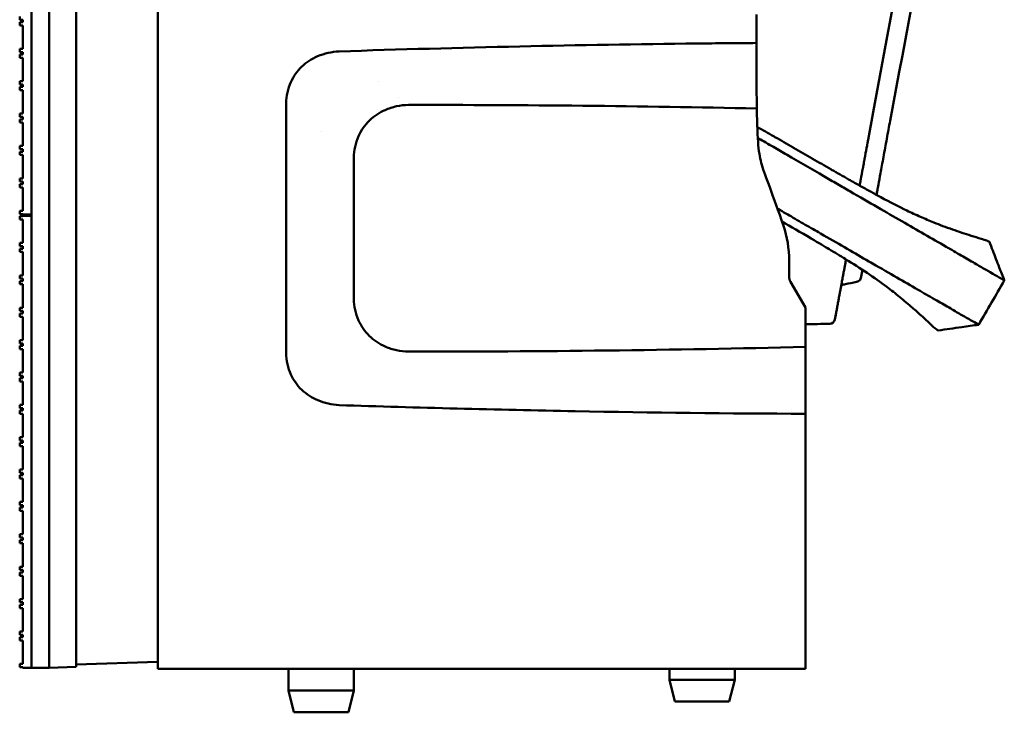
# Model space of a CAD drawing. Header units: millimetres. Extents: x 0 to 2100, y 0 to 1485.
# Tile 84 of 256: x 1235 to 1326, y 625 to 689. Entities that reach past the tile are written whole.
import ezdxf

# ---------------------------------------------------------------- set-up
doc = ezdxf.new("R2010")
doc.units = ezdxf.units.MM
doc.header["$LTSCALE"] = 5
doc.layers.add('Sichtbar (ISO)', color=7, linetype='Continuous', lineweight=50)

msp = doc.modelspace()

# ---------------------------------------------------------------- linework, layer by layer
at = {"layer": 'Sichtbar (ISO)'}
for p, q in [((1248.1419, 629.3597), (1248.1419, 1129.3597)), ((1236.5419, 629.4597), (1236.5419, 879.2597)), ((1238.1419, 879.2597), (1238.1419, 629.4597)), ((1238.1419, 629.4597), (1238.1419, 879.2597)), ((1240.6419, 879.1724), (1240.6419, 629.547)), ((1236.5419, 671.1097), (1236.5419, 712.6597)), ((1235.4419, 689.3257), (1235.4419, 689.0257)), ((1235.4419, 689.0257), (1235.7419, 689.0257)), ((1235.7419, 688.7997), (1235.4419, 688.7997)), ((1235.4419, 688.7997), (1235.4419, 688.4997)), ((1235.4419, 688.4997), (1235.7419, 688.4997)), ((1235.7419, 688.7997), (1235.7419, 689.0257)), ((1235.7419, 686.3497), (1235.7419, 688.4997)), ((1235.7419, 686.3497), (1235.4419, 686.3497)), ((1235.4419, 686.3497), (1235.4419, 686.0497)), ((1235.4419, 686.0497), (1235.7419, 686.0497)), ((1235.7419, 685.8237), (1235.4419, 685.8237)), ((1235.4419, 685.8237), (1235.4419, 685.5237)), ((1235.7419, 685.8237), (1235.7419, 686.0497)), ((1235.4419, 685.5237), (1235.7419, 685.5237)), ((1235.7419, 683.3737), (1235.7419, 685.5237)), ((1235.7419, 683.3737), (1235.4419, 683.3737)), ((1235.4419, 683.3737), (1235.4419, 683.0737)), ((1235.4419, 683.0737), (1235.7419, 683.0737)), ((1235.7419, 682.8477), (1235.7419, 683.0737)), ((1268.3687, 683.3597), (1268.3665, 683.3597)), ((1235.7419, 682.8477), (1235.4419, 682.8477)), ((1235.4419, 682.8477), (1235.4419, 682.5477)), ((1235.4419, 682.5477), (1235.7419, 682.5477)), ((1235.7419, 680.3977), (1235.7419, 682.5477)), ((1259.9193, 681.3367), (1259.9193, 658.3826)), ((1235.7419, 680.3977), (1235.4419, 680.3977)), ((1235.4419, 680.3977), (1235.4419, 680.0977)), ((1235.4419, 680.0977), (1235.7419, 680.0977)), ((1235.7419, 679.8717), (1235.4419, 679.8717)), ((1235.4419, 679.8717), (1235.4419, 679.5717)), ((1235.4419, 679.5717), (1235.7419, 679.5717)), ((1235.7419, 679.8717), (1235.7419, 680.0977)), ((1235.7419, 677.4217), (1235.7419, 679.5717)), ((1263.142, 678.7597), (1263.142, 678.7608)), ((1263.1424, 678.7597), (1263.1424, 678.7608)), ((1235.7419, 677.4217), (1235.4419, 677.4217)), ((1235.4419, 677.4217), (1235.4419, 677.1217)), ((1235.4419, 677.1217), (1235.7419, 677.1217)), ((1235.7419, 676.8957), (1235.4419, 676.8957)), ((1235.4419, 676.8957), (1235.4419, 676.5957)), ((1235.7419, 676.8957), (1235.7419, 677.1217)), ((1235.4419, 676.5957), (1235.7419, 676.5957)), ((1235.7419, 674.4457), (1235.7419, 676.5957)), ((1266.1424, 663.3597), (1266.1424, 676.3596)), ((1235.7419, 674.4457), (1235.4419, 674.4457)), ((1235.4419, 674.4457), (1235.4419, 674.1457)), ((1235.4419, 674.1457), (1235.7419, 674.1457)), ((1235.7419, 673.9197), (1235.7419, 674.1457)), ((1235.7419, 673.9197), (1235.4419, 673.9197)), ((1235.4419, 673.9197), (1235.4419, 673.6197)), ((1235.4419, 673.6197), (1235.7419, 673.6197)), ((1235.7419, 671.4697), (1235.7419, 673.6197)), ((1235.7419, 671.4697), (1235.4419, 671.4697)), ((1235.4419, 671.4697), (1235.4419, 671.1697)), ((1235.4419, 671.1697), (1235.7419, 671.1697)), ((1235.7419, 670.9577), (1235.4419, 670.9577)), ((1235.4419, 670.9577), (1235.4419, 670.6577)), ((1235.4419, 670.6577), (1235.7419, 670.6577)), ((1235.7419, 671.1097), (1235.7419, 671.1697)), ((1236.5419, 671.1097), (1235.7419, 671.1097)), ((1235.7419, 670.9577), (1235.7419, 671.0097)), ((1236.5419, 671.0097), (1235.7419, 671.0097)), ((1235.7419, 668.5077), (1235.7419, 670.6577)), ((1236.5419, 629.4597), (1236.5419, 671.0097)), ((1235.7419, 668.5077), (1235.4419, 668.5077)), ((1235.4419, 668.5077), (1235.4419, 668.2077)), ((1235.4419, 668.2077), (1235.7419, 668.2077)), ((1235.7419, 667.9817), (1235.4419, 667.9817)), ((1235.4419, 667.9817), (1235.4419, 667.6817)), ((1235.7419, 667.9817), (1235.7419, 668.2077)), ((1235.4419, 667.6817), (1235.7419, 667.6817)), ((1235.7419, 665.5317), (1235.7419, 667.6817)), ((1306.1424, 666.8911), (1306.1424, 665.4455)), ((1235.7419, 665.5317), (1235.4419, 665.5317)), ((1235.4419, 665.5317), (1235.4419, 665.2317)), ((1235.4419, 665.2317), (1235.7419, 665.2317)), ((1235.7419, 665.0057), (1235.4419, 665.0057)), ((1235.4419, 665.0057), (1235.4419, 664.7057)), ((1235.7419, 665.0057), (1235.7419, 665.2317)), ((1235.4419, 664.7057), (1235.7419, 664.7057)), ((1235.7419, 662.5557), (1235.7419, 664.7057)), ((1306.2764, 664.9455), (1307.6424, 662.5795)), ((1235.7419, 662.5557), (1235.4419, 662.5557)), ((1235.4419, 662.5557), (1235.4419, 662.2557)), ((1307.6424, 662.5795), (1307.6424, 658.9556)), ((1235.4419, 662.2557), (1235.7419, 662.2557)), ((1235.7419, 662.0297), (1235.4419, 662.0297)), ((1235.4419, 662.0297), (1235.4419, 661.7297)), ((1235.4419, 661.7297), (1235.7419, 661.7297)), ((1235.7419, 662.0297), (1235.7419, 662.2557)), ((1235.7419, 659.5797), (1235.7419, 661.7297)), ((1310.353, 661.4835), (1310.4374, 661.9343)), ((1235.7419, 659.5797), (1235.4419, 659.5797)), ((1235.4419, 659.5797), (1235.4419, 659.2797)), ((1235.4419, 659.2797), (1235.7419, 659.2797)), ((1235.7419, 659.0537), (1235.4419, 659.0537)), ((1235.4419, 659.0537), (1235.4419, 658.7537)), ((1235.4419, 658.7537), (1235.7419, 658.7537)), ((1235.7419, 659.0537), (1235.7419, 659.2797)), ((1235.7419, 656.6037), (1235.7419, 658.7537)), ((1307.6424, 652.8029), (1307.6424, 658.9555)), ((1235.7419, 656.6037), (1235.4419, 656.6037)), ((1235.4419, 656.6037), (1235.4419, 656.3037)), ((1235.4419, 656.3037), (1235.7419, 656.3037)), ((1235.7419, 656.0777), (1235.4419, 656.0777)), ((1235.4419, 656.0777), (1235.4419, 655.7777)), ((1235.7419, 656.0777), (1235.7419, 656.3037)), ((1235.4419, 655.7777), (1235.7419, 655.7777)), ((1235.7419, 653.6277), (1235.7419, 655.7777)), ((1235.7419, 653.6277), (1235.4419, 653.6277)), ((1235.4419, 653.6277), (1235.4419, 653.3277)), ((1235.4419, 653.3277), (1235.7419, 653.3277)), ((1235.7419, 653.1017), (1235.7419, 653.3277)), ((1235.7419, 653.1017), (1235.4419, 653.1017)), ((1235.4419, 653.1017), (1235.4419, 652.8017)), ((1235.4419, 652.8017), (1235.7419, 652.8017)), ((1235.7419, 650.6517), (1235.7419, 652.8017)), ((1307.6424, 652.8029), (1307.6424, 629.3597)), ((1235.7419, 650.6517), (1235.4419, 650.6517)), ((1235.4419, 650.6517), (1235.4419, 650.3517)), ((1235.4419, 650.3517), (1235.7419, 650.3517)), ((1235.7419, 650.1257), (1235.4419, 650.1257)), ((1235.4419, 650.1257), (1235.4419, 649.8257)), ((1235.4419, 649.8257), (1235.7419, 649.8257)), ((1235.7419, 650.1257), (1235.7419, 650.3517)), ((1235.7419, 647.6757), (1235.7419, 649.8257)), ((1235.7419, 647.6757), (1235.4419, 647.6757)), ((1235.4419, 647.6757), (1235.4419, 647.3757)), ((1235.4419, 647.3757), (1235.7419, 647.3757)), ((1235.7419, 647.1497), (1235.4419, 647.1497)), ((1235.4419, 647.1497), (1235.4419, 646.8497)), ((1235.7419, 647.1497), (1235.7419, 647.3757)), ((1235.4419, 646.8497), (1235.7419, 646.8497)), ((1235.7419, 644.6997), (1235.7419, 646.8497)), ((1235.7419, 644.6997), (1235.4419, 644.6997)), ((1235.4419, 644.6997), (1235.4419, 644.3997)), ((1235.4419, 644.3997), (1235.7419, 644.3997)), ((1235.7419, 644.1737), (1235.4419, 644.1737)), ((1235.4419, 644.1737), (1235.4419, 643.8737)), ((1235.7419, 644.1737), (1235.7419, 644.3997)), ((1235.4419, 643.8737), (1235.7419, 643.8737)), ((1235.7419, 641.7237), (1235.7419, 643.8737)), ((1235.7419, 641.7237), (1235.4419, 641.7237)), ((1235.4419, 641.7237), (1235.4419, 641.4237)), ((1235.4419, 641.4237), (1235.7419, 641.4237)), ((1235.7419, 641.1977), (1235.4419, 641.1977)), ((1235.4419, 641.1977), (1235.4419, 640.8977)), ((1235.4419, 640.8977), (1235.7419, 640.8977)), ((1235.7419, 641.1977), (1235.7419, 641.4237)), ((1235.7419, 638.7477), (1235.7419, 640.8977)), ((1235.7419, 638.7477), (1235.4419, 638.7477)), ((1235.4419, 638.7477), (1235.4419, 638.4477)), ((1235.4419, 638.4477), (1235.7419, 638.4477)), ((1235.7419, 638.2217), (1235.4419, 638.2217)), ((1235.4419, 638.2217), (1235.4419, 637.9217)), ((1235.4419, 637.9217), (1235.7419, 637.9217)), ((1235.7419, 638.2217), (1235.7419, 638.4477)), ((1235.7419, 635.7717), (1235.7419, 637.9217)), ((1235.7419, 635.7717), (1235.4419, 635.7717)), ((1235.4419, 635.7717), (1235.4419, 635.4717)), ((1235.4419, 635.4717), (1235.7419, 635.4717)), ((1235.7419, 635.2457), (1235.4419, 635.2457)), ((1235.4419, 635.2457), (1235.4419, 634.9457)), ((1235.7419, 635.2457), (1235.7419, 635.4717)), ((1235.4419, 634.9457), (1235.7419, 634.9457)), ((1235.7419, 632.7957), (1235.7419, 634.9457)), ((1235.7419, 632.7957), (1235.4419, 632.7957)), ((1235.4419, 632.7957), (1235.4419, 632.4957)), ((1235.4419, 632.4957), (1235.7419, 632.4957)), ((1235.7419, 632.2697), (1235.7419, 632.4957)), ((1235.7419, 632.2697), (1235.4419, 632.2697)), ((1235.4419, 632.2697), (1235.4419, 631.9697)), ((1235.4419, 631.9697), (1235.7419, 631.9697)), ((1235.7419, 629.8197), (1235.7419, 631.9697)), ((1235.7419, 629.8197), (1235.4419, 629.8197)), ((1235.4419, 629.8197), (1235.4419, 629.5197)), ((1248.1419, 630.009), (1240.6419, 629.7471)), ((1240.6421, 629.547), (1240.6421, 629.7471)), ((1235.4419, 629.5197), (1235.7419, 629.5197)), ((1235.7419, 629.4597), (1235.7419, 629.5197)), ((1236.5419, 629.4597), (1235.7419, 629.4597)), ((1238.1419, 629.4597), (1236.5419, 629.4597)), ((1238.1419, 629.4597), (1240.6419, 629.547)), ((1240.6421, 629.547), (1240.6419, 629.547)), ((1248.1419, 629.3597), (1307.6424, 629.3597)), ((1260.1424, 629.3597), (1260.1424, 627.3597)), ((1266.1424, 629.3597), (1266.1424, 627.3597)), ((1295.1424, 629.3597), (1295.1424, 628.3597)), ((1301.1424, 629.3597), (1301.1424, 628.3597)), ((1295.1424, 628.3597), (1301.1424, 628.3597)), ((1295.6424, 626.3597), (1295.1424, 628.3597)), ((1300.6424, 626.3597), (1301.1424, 628.3597)), ((1260.1424, 627.3597), (1266.1424, 627.3597)), ((1260.6424, 625.3597), (1260.1424, 627.3597)), ((1265.6424, 625.3597), (1266.1424, 627.3597)), ((1295.6424, 626.3597), (1300.6424, 626.3597)), ((1260.6424, 625.3597), (1265.6424, 625.3597))]:
    msp.add_line(p, q, dxfattribs=at)
for centre, radius, start, end in [((1296.1424, 666.8911), 10, 0, 18.666884), ((1307.1424, 665.4455), 1, 180, 210), ((1309.8615, 661.5756), 0.5, 271.10293, 349.38518), ((1309.946, 662.0264), 0.5, 349.383721, 354.947404)]:
    msp.add_arc(centre, radius, start, end, dxfattribs=at)
for centre, major_axis, ratio, start_param, end_param in [((1312.8552, -709.23), (-0.0079, 1396.1564), 0.9993908, 0.0069551, 0.0108722), ((1314.9278, 679.8418), (0.4915, -0.0921), 0.2304253, 0.0000141, 0.0002481), ((1313.7601, 673.4516), (0.4916, -0.0915), 0.9610976, 6.2549312, 6.2831793)]:
    msp.add_ellipse(centre, major_axis=major_axis, ratio=ratio, start_param=start_param, end_param=end_param, dxfattribs=at)
for points in [[(1324.4746, 727.6467), (1321.5093, 711.6746), (1318.4121, 695.7186), (1315.4192, 679.7497)], [(1324.4746, 727.6467), (1321.5093, 711.6746), (1318.4121, 695.7186), (1315.4192, 679.7497)], [(1315.845, 691.2479), (1315.0424, 686.873), (1314.2368, 682.4938), (1313.4024, 678.0037)], [(1270.2943, 681.8759), (1270.2936, 681.8758), (1270.2929, 681.8757), (1270.2922, 681.8756)], [(1303.3296, 678.1244), (1303.306, 678.1381), (1303.2824, 678.1519), (1303.2588, 678.1656)], [(1312.7358, 665.3084), (1312.758, 665.4116), (1312.8022, 665.6174), (1312.8463, 665.8224), (1312.8683, 665.9247)], [(1312.8793, 666.0385), (1312.88, 666.0003), (1312.8763, 665.962), (1312.8683, 665.9247)], [(1325.9138, 665.0692), (1325.1409, 663.7029), (1324.3437, 662.3507), (1323.5605, 660.9903)], [(1325.9138, 665.0691), (1325.9142, 665.0699), (1325.8884, 665.0862), (1325.8384, 665.1153)], [(1310.4762, 662.1562), (1310.4487, 662.0075), (1310.4024, 661.7572), (1310.3617, 661.5349), (1310.3527, 661.4835), (1310.353, 661.4835)], [(1309.8711, 661.0757), (1309.1282, 661.0614), (1308.3853, 661.0474), (1307.6424, 661.0336)], [(1319.8178, 660.4623), (1319.8279, 660.4572), (1319.8353, 660.455), (1319.8399, 660.4557)], [(1322.0137, 660.7766), (1321.2831, 660.672), (1320.5587, 660.5647), (1319.8399, 660.4557)], [(1323.5604, 660.9902), (1323.0413, 660.9216), (1322.5248, 660.85), (1322.0125, 660.7766)]]:
    msp.add_open_spline(points, degree=3, dxfattribs=at)
for points, knots in [([(1303.1424, 689.5102), (1303.1424, 689.076), (1303.1424, 688.6408), (1303.1425, 688.2045), (1303.1425, 687.7682), (1303.1427, 687.3309), (1303.1429, 686.8926)], [0, 0, 0, 0, 0.5, 0.5, 0.5, 1, 1, 1, 1]), ([(1297.6775, 686.8438), (1292.2487, 686.7847), (1286.8186, 686.6943), (1275.8567, 686.4523), (1270.3216, 686.2995), (1264.7891, 686.1181)], [-3.2916175, -3.2916175, -3.2916175, -3.2916175, -1.6618967, -1.6618967, -0.0002585, -0.0002585, -0.0002585, -0.0002585]), ([(1303.1491, 683.6601), (1303.147, 684.1848), (1303.1456, 684.7201), (1303.1438, 685.7916), (1303.1432, 686.3445), (1303.1429, 686.8926)], [-0.37571812, -0.37571812, -0.37571812, -0.37571812, -0.19142213, -0.19142213, -0.000001, -0.000001, -0.000001, -0.000001]), ([(1264.7893, 686.1136), (1264.1116, 686.0878), (1263.4366, 685.9362), (1262.2748, 685.4332), (1261.7726, 685.1093), (1260.9325, 684.2981), (1260.5984, 683.8176), (1260.2191, 682.9871), (1260.1117, 682.6669), (1259.9653, 682.01), (1259.9265, 681.6736), (1259.924, 681.3366)], [0.00020067, 0.00020067, 0.00020067, 0.00020067, 0.20376198, 0.20376198, 0.38069892, 0.38069892, 0.55509356, 0.55509356, 0.65663808, 0.65663808, 0.75846857, 0.75846857, 0.75846857, 0.75846857]), ([(1303.1491, 683.6601), (1303.1509, 683.1969), (1303.1535, 682.7227), (1303.1607, 681.801), (1303.1655, 681.327), (1303.1724, 680.8677)], [-0.32357572, -0.32357572, -0.32357572, -0.32357572, -0.1608847, -0.1608847, -0.00000119, -0.00000119, -0.00000119, -0.00000119]), ([(1266.1477, 676.3596), (1266.1505, 676.6956), (1266.1889, 677.0311), (1266.3329, 677.6875), (1266.4385, 678.0082), (1266.8138, 678.8474), (1267.1463, 679.3359), (1268.0181, 680.1981), (1268.5337, 680.5146), (1269.3581, 680.8795), (1269.7101, 680.9933), (1270.4313, 681.149), (1270.8017, 681.1906), (1271.172, 681.1939)], [-0.69510849, -0.69510849, -0.69510849, -0.69510849, -0.61129841, -0.61129841, -0.52751239, -0.52751239, -0.38200959, -0.38200959, -0.22168195, -0.22168195, -0.11137581, -0.11137581, -0.00021828, -0.00021828, -0.00021828, -0.00021828]), ([(1271.172, 681.1989), (1276.5054, 681.2016), (1281.8399, 681.1764), (1292.5062, 681.067), (1297.8402, 680.9829), (1303.1724, 680.8677)], [0.0002294, 0.0002294, 0.0002294, 0.0002294, 1.6007921, 1.6007921, 3.2013743, 3.2013743, 3.2013743, 3.2013743]), ([(1303.1724, 680.8677), (1303.2188, 677.7742), (1303.3367, 676.702), (1303.9422, 674.6574), (1304.6777, 672.8701), (1305.6163, 670.0918)], [0.0000034, 0.0000034, 0.0000034, 0.0000034, 0.9281484, 0.9281484, 1.8712992, 1.8712992, 1.8712992, 1.8712992]), ([(1315.4193, 679.7497), (1315.3181, 679.21), (1315.2142, 678.6431), (1315.0099, 677.5188), (1314.9068, 676.9476), (1314.7138, 675.8783), (1314.6222, 675.3702), (1314.4682, 674.5215), (1314.4021, 674.1612), (1314.3076, 673.6566), (1314.2736, 673.4785), (1314.2516, 673.3601)], [0, 0, 0, 0, 0.16929008, 0.16929008, 0.34383106, 0.34383106, 0.52196007, 0.52196007, 0.69063001, 0.69063001, 0.82354394, 0.82354394, 0.82354394, 0.82354394]), ([(1303.2117, 679.1798), (1303.7137, 678.8915), (1304.2139, 678.6043), (1304.7209, 678.3134), (1304.7586, 678.2918), (1304.7964, 678.2701), (1304.8339, 678.2486)], [0.14769834, 0.14769834, 0.14769834, 0.14769834, 0.94091621, 0.94091621, 0.94091621, 0.99999996, 0.99999996, 0.99999996, 0.99999996]), ([(1305.9497, 676.6044), (1305.5326, 676.8479), (1305.1139, 677.0904), (1304.2394, 677.5965), (1303.7836, 677.8601), (1303.3296, 678.1244)], [-0.30278172, -0.30278172, -0.30278172, -0.30278172, -0.15773244, -0.15773244, -0.000001, -0.000001, -0.000001, -0.000001]), ([(1304.8336, 678.248), (1305.3896, 677.9248), (1305.949, 677.6053), (1306.5097, 677.283), (1306.5213, 677.2763), (1306.5329, 677.2696), (1306.5445, 677.2629), (1307.1169, 676.9338), (1307.6904, 676.6017), (1308.2632, 676.2707), (1308.2728, 676.2652), (1308.2823, 676.2597), (1308.2919, 676.2542), (1308.8551, 675.9288), (1309.4175, 675.6048), (1309.9681, 675.2889), (1309.9935, 675.2743), (1310.019, 675.2597), (1310.0444, 675.2451), (1310.5778, 674.9392), (1311.0994, 674.641), (1311.6028, 674.3565), (1311.7895, 674.2509), (1311.9738, 674.1471), (1312.1559, 674.045), (1312.4881, 673.8587), (1312.8126, 673.6779), (1313.1318, 673.5007), (1313.4541, 673.3217), (1313.7702, 673.1469), (1314.0819, 672.9774), (1314.2482, 672.8869), (1314.4133, 672.7979), (1314.5767, 672.711)], [0, 0, 0, 0, 0.16328266, 0.16328266, 0.16328266, 0.16666667, 0.16666667, 0.16666667, 0.33333333, 0.33333333, 0.33333333, 0.33611559, 0.33611559, 0.33611559, 0.5, 0.5, 0.5, 0.5075866, 0.5075866, 0.5075866, 0.66666667, 0.66666667, 0.66666667, 0.72567305, 0.72567305, 0.72567305, 0.83333333, 0.83333333, 0.83333333, 0.94200891, 0.94200891, 0.94200891, 0.99999739, 0.99999739, 0.99999739, 0.99999739]), ([(1313.4024, 678.0037), (1313.3792, 677.879), (1313.356, 677.754), (1313.3328, 677.6291), (1313.3277, 677.6016), (1313.3226, 677.5741), (1313.3175, 677.5467), (1313.2939, 677.4199), (1313.2704, 677.2935), (1313.2464, 677.1641), (1313.2416, 677.1384), (1313.2368, 677.1125), (1313.232, 677.0864), (1313.2071, 676.9529), (1313.1816, 676.8153), (1313.1548, 676.671), (1313.1502, 676.6459), (1313.1455, 676.6206), (1313.1407, 676.5951), (1313.1129, 676.4453), (1313.0837, 676.2881), (1313.0536, 676.1255), (1313.0491, 676.1012), (1313.0446, 676.0768), (1313.04, 676.0523), (1313.0089, 675.8847), (1312.9769, 675.7118), (1312.9455, 675.5424), (1312.9415, 675.5211), (1312.9376, 675.4998), (1312.9337, 675.4786), (1312.9019, 675.3071), (1312.871, 675.1403), (1312.8422, 674.9846), (1312.8392, 674.9682), (1312.8361, 674.9518), (1312.8331, 674.9356), (1312.8043, 674.7798), (1312.7778, 674.6363), (1312.7525, 674.4998), (1312.7503, 674.4878), (1312.7481, 674.4759), (1312.7459, 674.4641), (1312.7204, 674.3261), (1312.6962, 674.195), (1312.6717, 674.0623), (1312.67, 674.0534), (1312.6684, 674.0445), (1312.6668, 674.0357), (1312.6513, 673.952), (1312.6357, 673.8674), (1312.6205, 673.7852)], [0, 0, 0, 0, 0.01672507, 0.01672507, 0.01672507, 0.02040816, 0.02040816, 0.02040816, 0.03742921, 0.03742921, 0.03742921, 0.04081633, 0.04081633, 0.04081633, 0.05819746, 0.05819746, 0.05819746, 0.06122449, 0.06122449, 0.06122449, 0.07898093, 0.07898093, 0.07898093, 0.08163265, 0.08163265, 0.08163265, 0.099761, 0.099761, 0.099761, 0.10204082, 0.10204082, 0.10204082, 0.12049739, 0.12049739, 0.12049739, 0.12244898, 0.12244898, 0.12244898, 0.14121235, 0.14121235, 0.14121235, 0.14285714, 0.14285714, 0.14285714, 0.16198791, 0.16198791, 0.16198791, 0.16326531, 0.16326531, 0.16326531, 0.17530977, 0.17530977, 0.17530977, 0.17530977]), ([(1311.7289, 673.2596), (1311.3473, 673.4795), (1310.9557, 673.7071), (1310.1551, 674.1705), (1309.7483, 674.4054), (1308.2252, 675.2851), (1307.0765, 675.9465), (1305.9497, 676.6044)], [0.00007322, 0.00007322, 0.00007322, 0.00007322, 0.14562582, 0.14562582, 0.29071026, 0.29071026, 0.68290646, 0.68290646, 0.68290646, 0.68290646]), ([(1320.5626, 668.1638), (1319.9102, 668.5396), (1319.2443, 668.9207), (1317.891, 669.7018), (1317.2073, 670.1001), (1315.787, 670.9205), (1315.0477, 671.3437), (1313.4709, 672.2542), (1312.6334, 672.7384), (1311.7289, 673.2596)], [-1.3680842, -1.3680842, -1.3680842, -1.3680842, -1.0235505, -1.0235505, -0.6848765, -0.6848765, -0.345045, -0.345045, -0.0000871, -0.0000871, -0.0000871, -0.0000871]), ([(1314.1686, 672.9302), (1314.1716, 672.945), (1314.1868, 673.0226), (1314.2144, 673.1639), (1314.2377, 673.2863), (1314.2489, 673.3468)], [0.91054268, 0.91054268, 0.91054268, 0.91054268, 0.92, 0.96, 0.999999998, 0.999999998, 0.999999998, 0.999999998]), ([(1314.2489, 673.3468), (1314.2408, 673.3032), (1314.2324, 673.2586), (1314.2237, 673.213), (1314.2217, 673.2027), (1314.2197, 673.1924), (1314.2177, 673.182), (1314.2087, 673.1349), (1314.1993, 673.0867), (1314.1898, 673.0378), (1314.1879, 673.0281), (1314.1859, 673.0183), (1314.184, 673.0086), (1314.1789, 672.9826), (1314.1738, 672.9565), (1314.1686, 672.9302)], [0, 0, 0, 0, 0.031383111, 0.031383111, 0.031383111, 0.038461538, 0.038461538, 0.038461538, 0.070534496, 0.070534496, 0.070534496, 0.076923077, 0.076923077, 0.076923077, 0.093886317, 0.093886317, 0.093886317, 0.093886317]), ([(1314.5779, 672.7093), (1315.4057, 672.2616), (1316.2301, 671.8388), (1317.3763, 671.2874), (1317.789, 671.0966), (1318.6165, 670.7299), (1319.0294, 670.5549), (1319.4417, 670.3883)], [-0.74838067, -0.74838067, -0.74838067, -0.74838067, -0.40188223, -0.40188223, -0.20171949, -0.20171949, -0.00022497, -0.00022497, -0.00022497, -0.00022497]), ([(1306.5202, 670.8277), (1306.0681, 671.0897), (1305.612, 671.3538), (1305.1273, 671.6339), (1305.0995, 671.65), (1305.0716, 671.6661)], [-0.34227153, -0.34227153, -0.34227153, -0.34227153, -0.18373923, -0.18373923, -0.17407961, -0.17407961, -0.17407961, -0.17407961]), ([(1305.4841, 670.4809), (1306.2737, 670.0239), (1307.2014, 669.4859), (1308.8614, 668.5107), (1309.4099, 668.1847), (1310.3382, 667.6288), (1310.8436, 667.3225), (1311.3044, 667.039)], [-0.63650332, -0.63650332, -0.63650332, -0.63650332, -0.38506573, -0.38506573, -0.21105939, -0.21105939, -0.00000429, -0.00000429, -0.00000429, -0.00000429]), ([(1309.3432, 669.1994), (1308.9063, 669.4533), (1308.4545, 669.7135), (1307.5086, 670.2575), (1307.0162, 670.5403), (1306.5202, 670.8277)], [0.00000312, 0.00000312, 0.00000312, 0.00000312, 0.16671016, 0.16671016, 0.34067778, 0.34067778, 0.34067778, 0.34067778]), ([(1319.4417, 670.3883), (1319.9937, 670.1652), (1320.5437, 669.9575), (1321.7245, 669.5434), (1322.2993, 669.3555), (1322.8685, 669.1776)], [0.00022485, 0.00022485, 0.00022485, 0.00022485, 0.26994523, 0.26994523, 0.5269069, 0.5269069, 0.5269069, 0.5269069]), ([(1318.1703, 664.0976), (1316.9923, 664.7874), (1315.669, 665.5419), (1313.8974, 666.5676), (1313.6891, 666.6883), (1312.1776, 667.564), (1310.8322, 668.3339), (1309.3432, 669.1994)], [0.0000432, 0.0000432, 0.0000432, 0.0000432, 0.6233518, 0.6233518, 0.7054889, 0.7054889, 1.2125386, 1.2125386, 1.2125386, 1.2125386]), ([(1322.8685, 669.1776), (1323.1909, 669.0768), (1323.5028, 668.9814), (1323.9783, 668.8317), (1324.1588, 668.7732), (1324.3002, 668.723)], [-0.27257286, -0.27257286, -0.27257286, -0.27257286, -0.11792904, -0.11792904, -0.00000092, -0.00000092, -0.00000092, -0.00000092]), ([(1324.3002, 668.723), (1324.3854, 668.6928), (1324.4487, 668.6673), (1324.5183, 668.6323), (1324.5353, 668.6203), (1324.5391, 668.6115)], [-0.27412264, -0.27412264, -0.27412264, -0.27412264, -0.20303537, -0.20303537, -0.15064263, -0.15064263, -0.15064263, -0.15064263]), ([(1324.5391, 668.6115), (1324.6517, 668.3532), (1324.7467, 668.0796), (1325.0484, 667.2954), (1325.2487, 666.7771), (1325.6044, 665.8623), (1325.759, 665.4663), (1325.9138, 665.0692)], [0, 0, 0, 0, 0.08785613, 0.08785613, 0.25697767, 0.25697767, 0.38533451, 0.38533451, 0.38533451, 0.38533451]), ([(1320.8961, 667.97), (1320.8405, 668.0026), (1320.7849, 668.035), (1320.6738, 668.0997), (1320.6182, 668.1318), (1320.5626, 668.1638)], [-0.058588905, -0.058588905, -0.058588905, -0.058588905, -0.029295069, -0.029295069, -0.000000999, -0.000000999, -0.000000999, -0.000000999]), ([(1324.4044, 665.9402), (1324.2622, 666.0241), (1324.1117, 666.1122), (1323.9528, 666.2046), (1323.794, 666.2969), (1323.6269, 666.3935), (1323.4509, 666.4949), (1323.2749, 666.5963), (1323.09, 666.7025), (1322.8957, 666.814), (1322.7014, 666.9256), (1322.4976, 667.0424), (1322.2849, 667.1647), (1322.0722, 667.2871), (1321.8505, 667.4148), (1321.6188, 667.549), (1321.3871, 667.6832), (1321.1455, 667.8238), (1320.8961, 667.97)], [0, 0, 0, 0, 0.1666667, 0.1666667, 0.1666667, 0.3333333, 0.3333333, 0.3333333, 0.5, 0.5, 0.5, 0.6666667, 0.6666667, 0.6666667, 0.8333333, 0.8333333, 0.8333333, 1, 1, 1, 1]), ([(1311.3721, 666.9973), (1311.3691, 666.9811), (1311.3661, 666.9648), (1311.3631, 666.9483), (1311.3536, 666.8971), (1311.344, 666.8448), (1311.3341, 666.7914), (1311.3258, 666.7464), (1311.3173, 666.7007), (1311.3087, 666.6541), (1311.2988, 666.6003), (1311.2887, 666.5455), (1311.2783, 666.4895), (1311.269, 666.439), (1311.2595, 666.3877), (1311.2498, 666.3353), (1311.2394, 666.279), (1311.2288, 666.2216), (1311.2179, 666.1629), (1311.2075, 666.1064), (1311.1968, 666.0487), (1311.1859, 665.9898), (1311.175, 665.9305), (1311.1638, 665.8699), (1311.1523, 665.8079), (1311.1405, 665.7441), (1311.1284, 665.6787), (1311.116, 665.6115), (1311.1043, 665.5484), (1311.0923, 665.4838), (1311.0801, 665.4174), (1311.0666, 665.3445), (1311.0527, 665.2695), (1311.0384, 665.1922), (1311.0258, 665.1244), (1311.013, 665.0548), (1310.9997, 664.9833), (1310.9842, 664.8993), (1310.9682, 664.8128), (1310.9517, 664.7235), (1310.9381, 664.6503), (1310.9242, 664.5752), (1310.91, 664.4983), (1310.8921, 664.4017), (1310.8737, 664.3021), (1310.8547, 664.1995), (1310.8402, 664.1211), (1310.8253, 664.0409), (1310.8101, 663.959), (1310.7898, 663.849), (1310.7688, 663.7357), (1310.7474, 663.6199), (1310.7319, 663.5365), (1310.7162, 663.4517), (1310.7003, 663.3659), (1310.6775, 663.2425), (1310.6542, 663.1169), (1310.6311, 662.9921), (1310.6158, 662.9095), (1310.6005, 662.8272), (1310.5855, 662.7461), (1310.562, 662.6194), (1310.5391, 662.4956), (1310.5166, 662.3743), (1310.503, 662.3007), (1310.4895, 662.2281), (1310.4762, 662.1562)], [0.78103908, 0.78103908, 0.78103908, 0.78103908, 0.78465171, 0.78465171, 0.78465171, 0.79591837, 0.79591837, 0.79591837, 0.80539738, 0.80539738, 0.80539738, 0.81632653, 0.81632653, 0.81632653, 0.82616531, 0.82616531, 0.82616531, 0.83673469, 0.83673469, 0.83673469, 0.84691455, 0.84691455, 0.84691455, 0.85714286, 0.85714286, 0.85714286, 0.86766587, 0.86766587, 0.86766587, 0.87755102, 0.87755102, 0.87755102, 0.88841907, 0.88841907, 0.88841907, 0.89795918, 0.89795918, 0.89795918, 0.9091673, 0.9091673, 0.9091673, 0.91836735, 0.91836735, 0.91836735, 0.92993439, 0.92993439, 0.92993439, 0.93877551, 0.93877551, 0.93877551, 0.95063837, 0.95063837, 0.95063837, 0.95918367, 0.95918367, 0.95918367, 0.97146218, 0.97146218, 0.97146218, 0.97959184, 0.97959184, 0.97959184, 0.99229956, 0.99229956, 0.99229956, 1, 1, 1, 1]), ([(1311.3044, 667.039), (1311.995, 666.6142), (1312.6773, 666.1778), (1313.933, 665.3322), (1314.5449, 664.8979), (1315.5262, 664.1618), (1315.9252, 663.8506), (1316.7138, 663.2101), (1317.0943, 662.8879), (1317.476, 662.5535)], [-1.0874451, -1.0874451, -1.0874451, -1.0874451, -0.7703854, -0.7703854, -0.4526559, -0.4526559, -0.2277705, -0.2277705, -0.0000058, -0.0000058, -0.0000058, -0.0000058]), ([(1312.8782, 666.039), (1312.8775, 666.0334), (1312.877, 666.0293), (1312.8765, 666.024), (1312.8764, 666.0226), (1312.8764, 666.0226)], [0.301770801, 0.301770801, 0.301770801, 0.301770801, 0.328309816, 0.328309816, 0.349554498, 0.349554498, 0.349554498, 0.349554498]), ([(1324.6198, 665.816), (1324.5852, 665.8354), (1324.55, 665.8555), (1324.5141, 665.8762), (1324.4782, 665.8969), (1324.4416, 665.9182), (1324.4044, 665.9402)], [0, 0, 0, 0, 0.5, 0.5, 0.5, 1, 1, 1, 1]), ([(1312.3422, 664.9226), (1312.4059, 664.935), (1312.4672, 664.9599), (1312.5214, 664.9955), (1312.5756, 665.031), (1312.6228, 665.0773), (1312.6595, 665.1308), (1312.6961, 665.1843), (1312.7222, 665.245), (1312.7358, 665.3084)], [0, 0, 0, 0, 0.3333333, 0.3333333, 0.3333333, 0.6666667, 0.6666667, 0.6666667, 1, 1, 1, 1]), ([(1325.8384, 665.1153), (1325.7997, 665.1377), (1325.747, 665.168), (1325.6157, 665.2444), (1325.5379, 665.2897), (1325.2269, 665.4704), (1324.9384, 665.6373), (1324.6198, 665.816)], [0.000001, 0.000001, 0.000001, 0.000001, 0.07357727, 0.07357727, 0.14673073, 0.14673073, 0.33243834, 0.33243834, 0.33243834, 0.33243834]), ([(1310.9381, 664.65), (1311.0627, 664.6742), (1311.1873, 664.6984), (1311.6553, 664.7893), (1311.9988, 664.8559), (1312.3422, 664.9226)], [0.06688595, 0.06688595, 0.06688595, 0.06688595, 0.1049643, 0.1049643, 0.20992512, 0.20992512, 0.20992512, 0.20992512]), ([(1320.9908, 662.4769), (1320.5756, 662.7227), (1320.1454, 662.9672), (1319.1964, 663.5063), (1318.6808, 663.7987), (1318.1703, 664.0976)], [0.000001, 0.000001, 0.000001, 0.000001, 0.22487873, 0.22487873, 0.49062251, 0.49062251, 0.49062251, 0.49062251]), ([(1271.1725, 658.5255), (1270.8037, 658.5287), (1270.435, 658.5699), (1269.7166, 658.7243), (1269.3659, 658.8372), (1268.492, 659.222), (1267.9906, 659.5505), (1267.1533, 660.3746), (1266.8199, 660.862), (1266.4419, 661.7017), (1266.3351, 662.0241), (1266.1894, 662.6842), (1266.1505, 663.0217), (1266.1477, 663.3597)], [-0.77704853, -0.77704853, -0.77704853, -0.77704853, -0.6658689, -0.6658689, -0.55552539, -0.55552539, -0.3779326, -0.3779326, -0.20302072, -0.20302072, -0.10163421, -0.10163421, -0.00021633, -0.00021633, -0.00021633, -0.00021633]), ([(1317.476, 662.5535), (1317.7399, 662.3223), (1318.0032, 662.086), (1318.4765, 661.6546), (1318.6857, 661.4614), (1318.8854, 661.2764)], [0.00002148, 0.00002148, 0.00002148, 0.00002148, 0.15753894, 0.15753894, 0.28881402, 0.28881402, 0.28881402, 0.28881402]), ([(1322.012, 661.8783), (1321.8512, 661.9682), (1321.6897, 662.0623), (1321.3504, 662.2627), (1321.1725, 662.3693), (1320.9908, 662.4769)], [0.000001, 0.000001, 0.000001, 0.000001, 0.08979473, 0.08979473, 0.18741864, 0.18741864, 0.18741864, 0.18741864]), ([(1322.8065, 661.4224), (1322.7038, 661.4841), (1322.5861, 661.5528), (1322.4534, 661.6288), (1322.3208, 661.7049), (1322.1731, 661.7882), (1322.012, 661.8783)], [0, 0, 0, 0, 0.5, 0.5, 0.5, 1, 1, 1, 1]), ([(1323.5604, 660.9903), (1323.5636, 660.9909), (1323.5198, 661.0164), (1323.2954, 661.1434), (1323.052, 661.2749), (1322.8065, 661.4224)], [-0.27301514, -0.27301514, -0.27301514, -0.27301514, -0.17234441, -0.17234441, -0.000001, -0.000001, -0.000001, -0.000001]), ([(1318.8854, 661.2764), (1319.131, 661.0489), (1319.3591, 660.8377), (1319.6677, 660.5679), (1319.7684, 660.4873), (1319.8178, 660.4623)], [-0.29063474, -0.29063474, -0.29063474, -0.29063474, -0.1277008, -0.1277008, -0.00000098, -0.00000098, -0.00000098, -0.00000098]), ([(1307.6424, 658.9556), (1301.566, 658.8044), (1295.4869, 658.6941), (1283.331, 658.5506), (1277.2509, 658.5174), (1271.1725, 658.5205)], [-3.6484948, -3.6484948, -3.6484948, -3.6484948, -1.8243872, -1.8243872, -0.0002385, -0.0002385, -0.0002385, -0.0002385]), ([(1259.924, 658.3826), (1259.9266, 658.0429), (1259.9659, 657.704), (1260.1146, 657.0421), (1260.2236, 656.7196), (1260.5834, 655.9389), (1260.9043, 655.4447), (1261.7897, 654.5972), (1262.2945, 654.2748), (1263.4526, 653.7796), (1264.1197, 653.6313), (1264.7893, 653.6057)], [0.00006192, 0.00006192, 0.00006192, 0.00006192, 0.10196918, 0.10196918, 0.20358905, 0.20358905, 0.35991615, 0.35991615, 0.50480797, 0.50480797, 0.66915374, 0.66915374, 0.66915374, 0.66915374]), ([(1264.7892, 653.6013), (1272.0186, 653.3642), (1279.2536, 653.176), (1293.536, 652.9096), (1300.5909, 652.8287), (1307.6424, 652.8029)], [0.0002081, 0.0002081, 0.0002081, 0.0002081, 2.171528, 2.171528, 4.288238, 4.288238, 4.288238, 4.288238])]:
    msp.add_open_spline(points, degree=3, knots=knots, dxfattribs=at)

doc.saveas('drawing.dxf')
